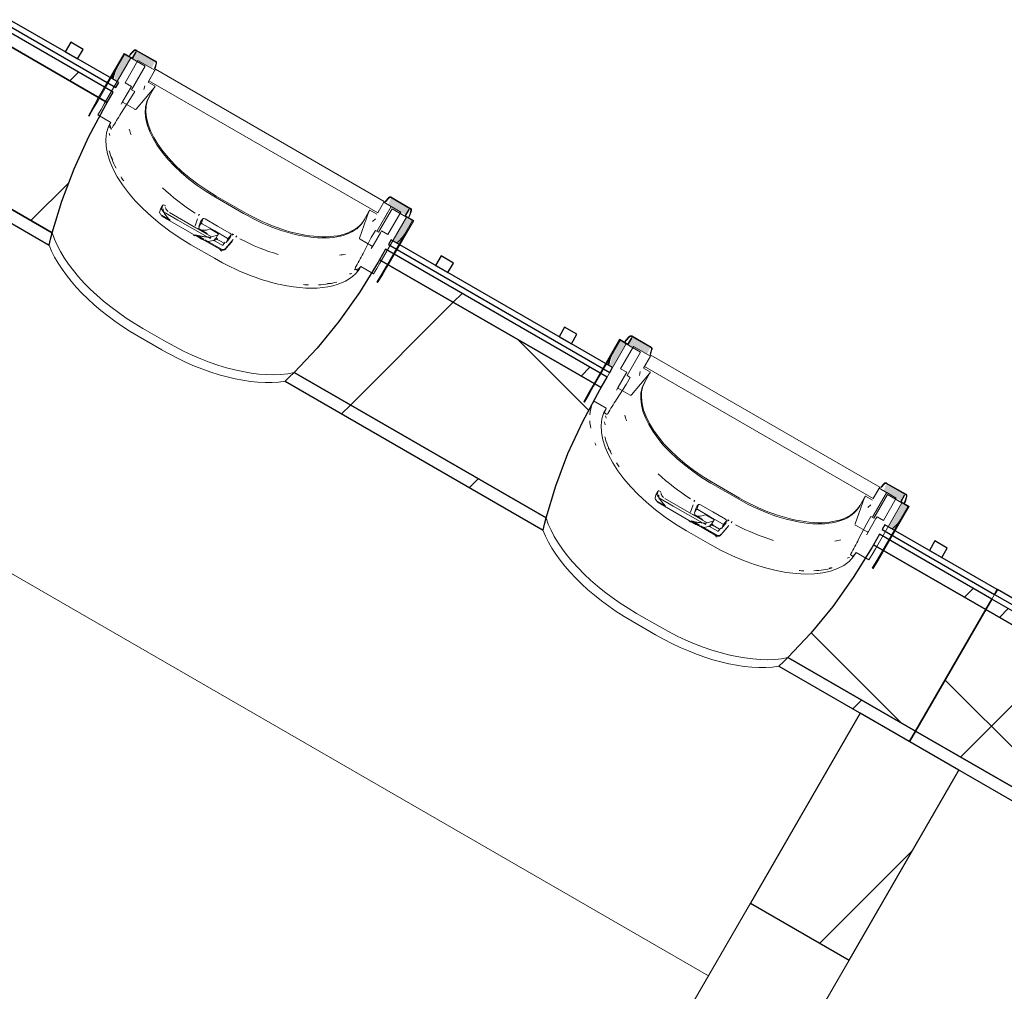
# Model space of a CAD drawing. Header units: centimetres. Extents: x 6036 to 22185, y 5782 to 11383.
# Tile 72 of 183: x 13198 to 13405, y 8696 to 8900. Entities that reach past the tile are written whole.
import ezdxf

# ---------------------------------------------------------------- set-up
doc = ezdxf.new("R2010")
doc.units = ezdxf.units.CM
for name, color, linetype, lineweight in [('A-COLS', 52, 'Continuous', 9), ('A-FLOR', 192, 'Continuous', 9), ('A-GENM', 13, 'Continuous', 9), ('S-BEAM', 12, 'Continuous', 9)]:
    doc.layers.add(name, color=color, linetype=linetype, lineweight=lineweight)

# ---------------------------------------------------------------- blocks, each defined once
blk = doc.blocks.new('GEMO_PanelElewacyjny_OknaGoradDol_Nowe - GEMO_PanelElewacyjny_Standard_240_-6306763-7-01 ZestMeble')
at = {"layer": 'S-BEAM'}
h = blk.add_hatch(dxfattribs=at)
h.set_pattern_fill('FP_38', color=256, style=0, pattern_type=2)
h.set_pattern_definition([(255, (2601.74, 11115.187), (28.977775, -7.76457), [])])
h.paths.add_polyline_path([(-120, -419.28), (-120, -421.82), (-89, -421.82), (-88.26, -419.28), (-97.79, -419.28)])
h.paths.add_polyline_path([(-120, -451.38), (-120, -453.92), (-92.7, -453.92), (-92.7, -451.38), (-107.78, -451.38)])
h.paths.add_polyline_path([(-30.94, -419.28), (-30.2, -421.82), (31, -421.82), (31.74, -419.28), (-12.21, -419.28)])
h.paths.add_polyline_path([(-26.5, -451.38), (-26.5, -453.92), (27.3, -453.92), (27.3, -451.38), (-22.2, -451.38)])
h.paths.add_polyline_path([(89.06, -419.28), (89.8, -421.82), (120, -421.82), (120, -419.28), (90.12, -419.28)])
h.paths.add_polyline_path([(93.5, -451.38), (93.5, -453.92), (120, -453.88), (120, -451.38)])
h = blk.add_hatch(dxfattribs=at)
h.set_pattern_fill('FP_37', color=256, style=0, pattern_type=2)
h.set_pattern_definition([(255, (2601.74, 11115.19), (72.44444, -19.41143), []), (345, (2601.74, 11115.19), (19.41143, 72.44444), [])])
h.paths.add_polyline_path([(-120, -421.82), (-120, -451.38), (-92.7, -451.38), (-92.46, -443.28), (-90.99, -431.06), (-90.6, -428.66), (-89, -421.82), (-96.32, -421.82)])
h.paths.add_polyline_path([(-30.2, -421.82), (-28.6, -428.66), (-27.44, -435.85), (-26.6, -447.76), (-26.5, -451.38), (27.3, -451.38), (27.54, -443.28), (28.24, -435.85), (29.47, -428.36), (31, -421.82), (-10.74, -421.82)])
h.paths.add_polyline_path([(89.8, -421.82), (91.4, -428.66), (92.56, -435.85), (93.27, -443.39), (93.5, -451.38), (120, -451.38), (120, -421.82), (103.36, -421.82)])
at = {"layer": 'S-BEAM', "lineweight": 25}
for p, q in [((120, -419.28), (89.06, -419.28)), ((120, -421.82), (120, -419.28)), ((120, -421.82), (89.8, -421.82)), ((89.8, -421.82), (120, -421.82)), ((120, -451.38), (120, -421.82)), ((93.5, -451.38), (120, -451.38)), ((120, -451.38), (93.5, -451.38)), ((120, -453.92), (120, -451.38)), ((93.5, -453.92), (120, -453.92)), ((120, -455.07), (93.5, -455.07)), ((120, -456.23), (120, -455.07)), ((93.5, -456.23), (120, -456.23))]:
    blk.add_line(p, q, dxfattribs=at)
at = {"layer": 'S-BEAM'}
blk.add_line((120, -453.92), (120, -455.07), dxfattribs=at)
blk = doc.blocks.new('GEMO_PanelElewacyjny_OknaGoradDol_Nowe - GEMO_PanelElewacyjny_Standard_240_-V73-7-01 ZestMeble')
at = {"layer": 'S-BEAM'}
h = blk.add_hatch(dxfattribs=at)
h.set_pattern_fill('FP_154', color=256, style=0, pattern_type=2)
h.set_pattern_definition([(255, (2361.74, 11115.187), (28.977775, -7.76457), [])])
h.paths.add_polyline_path([(-120, -419.28), (-120, -421.82), (-89, -421.82), (-88.26, -419.28), (-109.58, -419.28)])
h.paths.add_polyline_path([(-120, -451.38), (-120, -453.92), (-92.7, -453.92), (-92.7, -451.38), (-119.57, -451.38)])
h.paths.add_polyline_path([(-30.94, -419.28), (-30.2, -421.82), (31, -421.82), (31.74, -419.28), (-24, -419.28)])
h.paths.add_polyline_path([(-26.5, -451.38), (-26.5, -453.92), (27.3, -453.92), (27.3, -451.38), (-25.83, -451.38)])
h.paths.add_polyline_path([(89.06, -419.28), (89.8, -421.82), (120, -421.64), (120, -419.28), (90.11, -419.28)])
h.paths.add_polyline_path([(93.5, -451.38), (93.5, -453.92), (120, -453.92), (120, -451.38), (94.38, -451.38)])
h = blk.add_hatch(dxfattribs=at)
h.set_pattern_fill('FP_153', color=256, style=0, pattern_type=2)
h.set_pattern_definition([(255, (2361.74, 11115.19), (72.44444, -19.41143), []), (345, (2361.74, 11115.19), (19.41143, 72.44444), [])])
h.paths.add_polyline_path([(-120, -421.82), (-120, -451.38), (-92.7, -451.38), (-92.46, -443.28), (-91.76, -435.85), (-90.6, -428.66), (-89, -421.82), (-108.11, -421.82)])
h.paths.add_polyline_path([(-30.2, -421.82), (-28.6, -428.66), (-27.13, -439.16), (-26.74, -443.28), (-26.5, -451.38), (27.3, -451.38), (27.54, -443.28), (28.24, -435.85), (29.4, -428.66), (31, -421.82), (-22.53, -421.82)])
h.paths.add_polyline_path([(89.8, -421.82), (91.4, -428.66), (92.56, -435.85), (93.26, -443.28), (93.5, -451.38), (120, -451.38), (120, -421.82), (91.58, -421.82)])
for p, q in [((-62.45, -412.04), (-56.75, -412.04)), ((57.55, -412.04), (63.25, -412.04)), ((-62.45, -413.94), (-56.75, -413.94)), ((-56.75, -413.94), (-62.45, -413.94)), ((57.55, -413.94), (63.25, -413.94)), ((63.25, -413.94), (57.55, -413.94)), ((-120, -455.07), (-120, -453.92))]:
    blk.add_line(p, q, dxfattribs=at)
at = {"layer": 'S-BEAM', "lineweight": 25}
for p, q in [((-120, -419.28), (-120, -421.82)), ((-88.26, -419.28), (-120, -419.28)), ((31.74, -419.28), (-30.94, -419.28)), ((120, -419.28), (89.06, -419.28)), ((-120, -421.82), (-120, -451.38)), ((-89, -421.82), (-120, -421.82)), ((-120, -421.82), (-89, -421.82)), ((31, -421.82), (-30.2, -421.82)), ((-30.2, -421.82), (31, -421.82)), ((120, -421.82), (89.8, -421.82)), ((89.8, -421.82), (120, -421.82)), ((-120, -451.38), (-92.7, -451.38)), ((-120, -451.38), (-120, -453.92)), ((-92.7, -451.38), (-120, -451.38)), ((-92.7, -451.38), (-92.7, -450.82)), ((-92.7, -453.92), (-92.7, -451.38)), ((-26.5, -450.82), (-26.5, -451.38)), ((-26.5, -451.38), (27.3, -451.38)), ((27.3, -451.38), (-26.5, -451.38)), ((-26.5, -451.38), (-26.5, -453.92)), ((27.3, -451.38), (27.3, -450.82)), ((27.3, -453.92), (27.3, -451.38)), ((93.5, -450.82), (93.5, -451.38)), ((93.5, -451.38), (120, -451.38)), ((120, -451.38), (93.5, -451.38)), ((93.5, -451.38), (93.5, -453.92)), ((-120, -453.92), (-92.7, -453.92)), ((-120, -455.07), (-120, -456.23)), ((-92.7, -455.07), (-120, -455.07)), ((-92.7, -456.23), (-92.7, -455.07)), ((-26.5, -453.92), (27.3, -453.92)), ((27.3, -455.07), (-26.5, -455.07)), ((-26.5, -455.07), (-26.5, -456.23)), ((27.3, -456.23), (27.3, -455.07)), ((93.5, -453.92), (120, -453.92)), ((120, -455.07), (93.5, -455.07)), ((93.5, -455.07), (93.5, -456.23)), ((-120, -456.23), (-92.7, -456.23)), ((-103.5, -456.23), (-106.5, -456.23)), ((-106.5, -456.23), (-106.5, -458.54)), ((-103.5, -458.54), (-103.5, -456.23)), ((-26.5, -456.23), (27.3, -456.23)), ((-13.5, -456.23), (-16.5, -456.23)), ((-16.5, -456.23), (-16.5, -458.54)), ((-13.5, -458.54), (-13.5, -456.23)), ((16.5, -456.23), (13.5, -456.23)), ((13.5, -456.23), (13.5, -458.54)), ((16.5, -458.54), (16.5, -456.23)), ((93.5, -456.23), (120, -456.23)), ((106.5, -456.23), (103.5, -456.23)), ((103.5, -456.23), (103.5, -458.54)), ((106.5, -458.54), (106.5, -456.23)), ((-106.5, -458.54), (-103.5, -458.54)), ((-16.5, -458.54), (-13.5, -458.54)), ((13.5, -458.54), (16.5, -458.54)), ((103.5, -458.54), (106.5, -458.54))]:
    blk.add_line(p, q, dxfattribs=at)
at = {"layer": 'S-BEAM', "lineweight": 25, "flags": 128}
for points in [[(-89, -421.82), (-88.64, -420.54), (-88.26, -419.28)], [(-30.94, -419.28), (-30.56, -420.54), (-30.2, -421.82)], [(31, -421.82), (31.36, -420.54), (31.74, -419.28)], [(89.06, -419.28), (89.44, -420.54), (89.8, -421.82)], [(-92.7, -450.82), (-92.46, -443.28), (-91.76, -435.85), (-90.6, -428.66), (-89, -421.82)], [(-30.2, -421.82), (-28.6, -428.66), (-27.44, -435.85), (-26.74, -443.28), (-26.5, -450.82)], [(27.3, -450.82), (27.54, -443.28), (28.24, -435.85), (29.4, -428.66), (31, -421.82)], [(89.8, -421.82), (91.4, -428.66), (92.56, -435.85), (93.26, -443.28), (93.5, -450.82)]]:
    blk.add_lwpolyline(points, dxfattribs=at)
at = {"layer": 'S-BEAM'}
for centre, major_axis, start_param, end_param in [((-62.45, -427.16), (30.25, 0), 1.570796, 2.593181), ((-56.75, -427.16), (30.25, 0), 0.548411, 1.570796), ((57.55, -427.16), (30.25, 0), 1.570796, 2.593181), ((63.25, -427.16), (30.25, 0), 0.548411, 1.570796), ((-62.45, -429.07), (30.25, 0), 1.570796, 2.641687), ((-62.45, -429.07), (-30.25, 0), 4.712389, 5.783279), ((-56.75, -429.07), (30.25, 0), 0.499906, 1.570796), ((-56.75, -429.07), (30.25, 0), 0.499906, 1.570796), ((57.55, -429.07), (30.25, 0), 1.570796, 2.641687), ((57.55, -429.07), (30.25, 0), 1.570796, 2.641687), ((63.25, -429.07), (30.25, 0), 0.499906, 1.570796), ((63.25, -429.07), (30.25, 0), 0.499906, 1.570796), ((-56.75, -451.24), (30.25, 0), 0.727708, 0.770169), ((-56.75, -451.24), (30.25, 0), 0.727708, 0.770169), ((-62.45, -451.24), (30.25, 0), 2.522318, 2.552544), ((-62.45, -451.24), (30.25, 0), 2.522318, 2.552544), ((57.55, -451.24), (30.25, 0), 2.44693, 2.484469), ((57.55, -451.24), (30.25, 0), 2.44693, 2.484469), ((63.25, -451.24), (30.25, 0), 0.657124, 0.694663), ((63.25, -451.24), (30.25, 0), 0.657124, 0.694663), ((-56.75, -453.14), (30.25, 0), 0.533605, 0.56556), ((-62.45, -453.14), (30.25, 0), 2.663017, 2.689084), ((-56.75, -454.01), (30.25, 0), 0.504785, 0.530965), ((57.55, -454.01), (30.25, 0), 2.650816, 2.709639), ((57.55, -453.14), (30.25, 0), 2.622828, 2.648536), ((63.25, -453.14), (30.25, 0), 0.493057, 0.518765), ((63.25, -454.01), (30.25, 0), 0.431953, 0.490776)]:
    blk.add_ellipse(centre, major_axis=major_axis, ratio=0.5, start_param=start_param, end_param=end_param, dxfattribs=at)
blk = doc.blocks.new('okno - okno-V142-7-01 ZestMeble')
at = {"layer": 'A-GENM'}
h = blk.add_hatch(color=256, dxfattribs=at)
h.paths.add_polyline_path([(7804.83, 8856.49), (7805.74, 8858.05), (7807.41, 8860.91), (7810.62, 8859.04), (7811.39, 8860.47), (7807.33, 8862.81), (7806.8, 8861.26), (7807.33, 8860.82), (7805.03, 8856.84)])
h.paths.add_polyline_path([(7756.99, 8890.02), (7757.68, 8891.48), (7753.69, 8893.78), (7752.95, 8892.02), (7756.41, 8890.35)])
h = blk.add_hatch(color=256, dxfattribs=at)
h.paths.add_polyline_path([(7808.53, 8853.26), (7810.62, 8855.72), (7811.92, 8857.97), (7810.62, 8858.72), (7807.74, 8853.72), (7808.45, 8853.31)])
h.paths.add_polyline_path([(7749.71, 8887.22), (7752.6, 8892.22), (7751.28, 8892.92), (7749.48, 8889.31), (7749.16, 8887.54), (7749.48, 8887.35)])
blk.add_hatch(color=256, dxfattribs=at).paths.add_polyline_path([(7748.92, 8887.67), (7749.16, 8889.27), (7748.41, 8887.97), (7748.91, 8887.68)])
h = blk.add_hatch(color=256, dxfattribs=at)
h.paths.add_polyline_path([(7809.04, 8852.97), (7809.43, 8854.29), (7808.74, 8853.14), (7808.88, 8853.06)])
h.paths.add_polyline_path([(7774.76, 8854.56), (7774.59, 8854.91), (7774.75, 8854.57)])
at = {"layer": 'A-GENM', "lineweight": 18}
for p, q in [((7753.24, 8893.78), (7752.5, 8892.98)), ((7752.57, 8892.91), (7753.31, 8893.7)), ((7753.67, 8893.47), (7752.92, 8892.17)), ((7752.95, 8892.02), (7753.76, 8893.42)), ((7753.76, 8893.42), (7753.67, 8893.47)), ((7753.69, 8893.78), (7757.79, 8891.41)), ((7757.85, 8891.51), (7753.75, 8893.88)), ((7751.19, 8893.17), (7745.54, 8883.38)), ((7745.71, 8883.28), (7751.3, 8892.97)), ((7752.6, 8892.22), (7747.01, 8882.53)), ((7752.92, 8892.17), (7751.19, 8893.17)), ((7751.3, 8892.97), (7752.95, 8892.02)), ((7754.11, 8891.68), (7751.39, 8886.98)), ((7752.5, 8892.98), (7752.57, 8892.91)), ((7755.63, 8890.47), (7752.6, 8892.22)), ((7757.68, 8889.62), (7754.11, 8891.68)), ((7752.77, 8885.52), (7755.63, 8890.47)), ((7756.24, 8887.12), (7757.68, 8889.62)), ((7757.8, 8889.82), (7756.41, 8887.42)), ((7757.91, 8891.05), (7757.6, 8890.01)), ((7757.6, 8890.01), (7757.7, 8889.98)), ((7757.7, 8889.98), (7758.01, 8891.02)), ((7805.95, 8862.02), (7757.8, 8889.82)), ((7757.71, 8886.27), (7756.24, 8887.12)), ((7756.41, 8887.42), (7804.56, 8859.62)), ((7752.72, 8886.22), (7750.93, 8883.12)), ((7751.39, 8886.98), (7752.72, 8886.22)), ((7752.56, 8883.64), (7753.42, 8885.14)), ((7753.42, 8885.14), (7752.77, 8885.52)), ((7753.7, 8881.46), (7757.52, 8885.95)), ((7757.52, 8885.95), (7757.71, 8886.27)), ((7750.54, 8880.5), (7752.56, 8883.64)), ((7750.98, 8882.82), (7753.44, 8881.4)), ((7753.67, 8881.43), (7753.7, 8881.46)), ((7743.67, 8880.04), (7743.85, 8879.94)), ((7745.7, 8880.2), (7748.38, 8878.65)), ((7747.89, 8877.74), (7748.42, 8877.43)), ((7806.88, 8862.81), (7806.14, 8862.01)), ((7806.21, 8861.94), (7806.95, 8862.73)), ((7807.33, 8862.81), (7811.43, 8860.44)), ((7811.49, 8860.54), (7807.39, 8862.91)), ((7802.92, 8860.17), (7802.73, 8859.85)), ((7804.39, 8859.32), (7802.92, 8860.17)), ((7804.45, 8855.82), (7807.39, 8860.92)), ((7807.41, 8860.91), (7804.46, 8855.81)), ((7804.56, 8859.62), (7805.95, 8862.02)), ((7805.83, 8861.82), (7804.56, 8859.62)), ((7807.59, 8860.47), (7804.74, 8855.52)), ((7807.39, 8860.92), (7805.83, 8861.82)), ((7806.14, 8862.01), (7806.21, 8861.94)), ((7809.43, 8859.74), (7807.41, 8860.91)), ((7810.62, 8858.72), (7807.59, 8860.47)), ((7811.09, 8860.32), (7810.28, 8858.92)), ((7810.42, 8858.97), (7811.17, 8860.27)), ((7811.17, 8860.27), (7811.09, 8860.32)), ((7802.73, 8859.85), (7800.76, 8854.3)), ((7805.03, 8849.03), (7810.62, 8858.72)), ((7806.71, 8855.05), (7809.43, 8859.74)), ((7810.28, 8858.92), (7811.92, 8857.97)), ((7812.15, 8857.97), (7810.42, 8858.97)), ((7811.56, 8860.08), (7811.24, 8859.04)), ((7811.24, 8859.04), (7811.34, 8859.01)), ((7811.34, 8859.01), (7811.65, 8860.05)), ((7811.92, 8857.97), (7806.33, 8848.28)), ((7806.5, 8848.18), (7812.15, 8857.97)), ((7800.84, 8854.04), (7803.29, 8852.62)), ((7803.22, 8854.39), (7801.5, 8851.07)), ((7804.09, 8855.89), (7803.22, 8854.39)), ((7803.58, 8852.72), (7805.14, 8855.42)), ((7804.74, 8855.52), (7804.09, 8855.89)), ((7805.15, 8855.41), (7805.38, 8855.81)), ((7805.38, 8855.81), (7806.71, 8855.05)), ((7800.98, 8848.28), (7803.67, 8846.73)), ((7799.91, 8847.71), (7800.44, 8847.4)), ((7804.37, 8845), (7804.54, 8844.9))]:
    blk.add_line(p, q, dxfattribs=at)
at = {"layer": 'A-GENM'}
for p, q in [((7752.19, 8892.45), (7752.5, 8892.98)), ((7752.57, 8892.91), (7752.28, 8892.4)), ((7755.55, 8886.36), (7755.37, 8885.56)), ((7757.52, 8885.95), (7756.44, 8884.07)), ((7750.93, 8883.12), (7750.56, 8882.49)), ((7770.43, 8862.89), (7776.31, 8859.49)), ((7776.46, 8859.74), (7770.57, 8863.14)), ((7758.83, 8860.4), (7758.67, 8859.69)), ((7759.27, 8861.18), (7758.85, 8860.44)), ((7759.1, 8860.42), (7759.26, 8861.13)), ((7759.46, 8861.25), (7759.68, 8861.21)), ((7805.9, 8858.34), (7807.41, 8860.91)), ((7759.05, 8859.08), (7760.73, 8858.1)), ((7759.47, 8859.81), (7762.48, 8858.07)), ((7759.81, 8858.51), (7767.26, 8854.21)), ((7760.72, 8859.68), (7766.31, 8856.45)), ((7766.66, 8858.32), (7766.15, 8856.84)), ((7766.97, 8859.24), (7766.85, 8859.03)), ((7767.81, 8858.39), (7767.43, 8857.35)), ((7768.24, 8858.33), (7770.85, 8856.82)), ((7801.65, 8857.97), (7802.73, 8859.85)), ((7803.47, 8857.79), (7804.07, 8858.34)), ((7810.95, 8858.53), (7811.24, 8859.04)), ((7811.03, 8858.48), (7811.34, 8859.01)), ((7762.48, 8858.07), (7768.64, 8854.52)), ((7769.6, 8854.55), (7766.31, 8856.45)), ((7766.85, 8856.14), (7767, 8856.57)), ((7767.3, 8857.68), (7766.94, 8856.66)), ((7767.01, 8856.2), (7768.65, 8855.25)), ((7770.26, 8855.81), (7767.65, 8857.31)), ((7768.5, 8855.98), (7769.31, 8856.21)), ((7769.31, 8856.21), (7771.08, 8855.18)), ((7770.85, 8856.82), (7773.46, 8855.32)), ((7771.32, 8851.95), (7766.52, 8854.72)), ((7766.61, 8854.85), (7768, 8854.04)), ((7769.36, 8854.21), (7768.82, 8854.52)), ((7769.6, 8854.55), (7769.41, 8854.45)), ((7770.85, 8854.88), (7769.6, 8854.55)), ((7770.15, 8853.79), (7770.34, 8854.13)), ((7772.87, 8854.3), (7770.26, 8855.81)), ((7770.34, 8853.89), (7770.94, 8854.94)), ((7770.44, 8854.22), (7772.23, 8853.19)), ((7771.08, 8855.18), (7770.94, 8854.94)), ((7772.54, 8852.1), (7774.18, 8853.98)), ((7772.66, 8853.36), (7773.36, 8854.18)), ((7773.72, 8854.98), (7773.01, 8854.13)), ((7773.91, 8854.87), (7774.18, 8855.19)), ((7773.95, 8854.99), (7773.99, 8855.02)), ((7774.7, 8854.5), (7774.82, 8854.71)), ((7770.21, 8850.02), (7765.27, 8852.87)), ((7768.26, 8853.89), (7771.56, 8851.99)), ((7768.91, 8853.57), (7769.91, 8853.75)), ((7771.84, 8852.78), (7769.99, 8853.85)), ((7769.99, 8853.75), (7770.04, 8853.73)), ((7772.49, 8853.4), (7771.96, 8852.8)), ((7803.22, 8852.09), (7803.58, 8852.72))]:
    blk.add_line(p, q, dxfattribs=at)
at = {"layer": 'A-GENM', "lineweight": 18, "flags": 128}
for points in [[(7753.75, 8893.88), (7753.67, 8893.91), (7753.58, 8893.93), (7753.49, 8893.92), (7753.4, 8893.89), (7753.32, 8893.84), (7753.24, 8893.78)], [(7753.31, 8893.7), (7753.37, 8893.75), (7753.43, 8893.79), (7753.5, 8893.81), (7753.56, 8893.82), (7753.63, 8893.81), (7753.69, 8893.78)], [(7757.79, 8891.41), (7757.84, 8891.37), (7757.88, 8891.32), (7757.91, 8891.26), (7757.93, 8891.19), (7757.93, 8891.12), (7757.91, 8891.05)], [(7758.01, 8891.02), (7758.03, 8891.12), (7758.03, 8891.22), (7758.01, 8891.31), (7757.97, 8891.39), (7757.92, 8891.46), (7757.85, 8891.51)], [(7745.54, 8883.38), (7744.59, 8881.72), (7743.67, 8880.04)], [(7743.85, 8879.94), (7744.76, 8881.62), (7745.71, 8883.28)], [(7750.93, 8883.12), (7750.91, 8883.07), (7750.89, 8883.02), (7750.89, 8882.97), (7750.9, 8882.93), (7750.92, 8882.88), (7750.95, 8882.85), (7750.98, 8882.82)], [(7747.01, 8882.53), (7746.35, 8881.37), (7745.7, 8880.2)], [(7753.44, 8881.4), (7753.48, 8881.38), (7753.53, 8881.38), (7753.58, 8881.38), (7753.62, 8881.4)], [(7748.38, 8878.65), (7748.14, 8878.19), (7747.89, 8877.74)], [(7807.39, 8862.91), (7807.31, 8862.94), (7807.22, 8862.96), (7807.13, 8862.95), (7807.04, 8862.92), (7806.96, 8862.87), (7806.88, 8862.81)], [(7806.95, 8862.73), (7807.01, 8862.78), (7807.07, 8862.82), (7807.14, 8862.84), (7807.21, 8862.85), (7807.27, 8862.84), (7807.33, 8862.81)], [(7811.43, 8860.44), (7811.48, 8860.4), (7811.53, 8860.35), (7811.56, 8860.29), (7811.57, 8860.22), (7811.57, 8860.15), (7811.56, 8860.08)], [(7811.65, 8860.05), (7811.67, 8860.15), (7811.67, 8860.25), (7811.65, 8860.34), (7811.62, 8860.42), (7811.56, 8860.49), (7811.49, 8860.54)], [(7800.74, 8854.19), (7800.75, 8854.15), (7800.77, 8854.1), (7800.8, 8854.07), (7800.84, 8854.04)], [(7803.29, 8852.62), (7803.33, 8852.6), (7803.38, 8852.6), (7803.43, 8852.6), (7803.47, 8852.62), (7803.51, 8852.64), (7803.55, 8852.68), (7803.58, 8852.72)], [(7800.44, 8847.4), (7800.71, 8847.84), (7800.98, 8848.28)], [(7803.67, 8846.73), (7804.36, 8847.88), (7805.03, 8849.03)], [(7806.33, 8848.28), (7805.36, 8846.63), (7804.37, 8845)], [(7804.54, 8844.9), (7805.54, 8846.53), (7806.5, 8848.18)]]:
    blk.add_lwpolyline(points, dxfattribs=at)
at = {"layer": 'A-GENM', "flags": 128}
for points in [[(7759.05, 8859.08), (7759.14, 8858.99), (7759.24, 8858.91)], [(7766.31, 8856.45), (7766.77, 8856.22), (7767.25, 8856.05), (7767.71, 8855.95), (7768.13, 8855.92), (7768.5, 8855.98)], [(7770.94, 8854.94), (7770.91, 8854.9), (7770.85, 8854.88)], [(7767.95, 8853.88), (7768.18, 8853.79), (7768.41, 8853.72), (7768.63, 8853.64), (7768.85, 8853.58)], [(7768.85, 8853.58), (7768.87, 8853.57), (7768.89, 8853.57), (7768.91, 8853.57)]]:
    blk.add_lwpolyline(points, dxfattribs=at)
at = {"layer": 'A-GENM'}
for centre, major_axis, ratio, start_param, end_param in [((7777.75, 8874.47), (-27.84, 16.07), 0.5, 0.001675, 0.186433), ((7776.1, 8872.72), (-19.66, 11.35), 0.5, 0, 1.570796), ((7776.24, 8872.97), (-19.66, 11.35), 0.5, 0, 1.570796), ((7772.16, 8864.8), (-23.86, 13.78), 0.5, 0.067425, 1.570796), ((7772.55, 8865.47), (-23.86, 13.77), 0.5, 0.048532, 0.124971), ((7775.6, 8870.76), (-22.86, 13.2), 0.5, 0.480597, 0.55307), ((7772.55, 8865.47), (-23.86, 13.77), 0.5, 0.452057, 0.661185), ((7772.55, 8865.47), (-23.86, 13.78), 0.5, 0.76317, 0.809664), ((7774.95, 8869.63), (-22.86, 13.2), 0.5, 1.133102, 1.471741), ((7759.02, 8860.34), (-0.173, 0.1), 0.866025, 5.096361, 6.544985), ((7759.24, 8860.38), (-0.13, 0.075), 0.866025, 0.261799, 1.009122), ((7763.25, 8862.17), (-4.33, 2.5), 0.866025, 1.009122, 1.13865), ((7759.45, 8861.08), (-0.173, 0.1), 0.866025, 5.096361, 6.544985), ((7759.25, 8860.3), (-0.173, 0.1), 0.866025, 3.633403, 4.364882), ((7760.99, 8860.14), (-1.39, 0.8), 0.866025, 0.49181, 0.923405), ((7759.67, 8861.03), (-0.173, 0.1), 0.866025, 3.633403, 5.096361), ((7761.41, 8860.88), (-1.39, 0.8), 0.866025, 0.707607, 1.354999), ((7758.81, 8859.64), (-0.13, 0.075), 0.866025, 0.261799, 1.009122), ((7762.83, 8861.43), (-4.33, 2.5), 0.866025, 1.009122, 1.137615), ((7772.71, 8854.89), (-5.29, 3.05), 0.5, 6.091414, 6.474956), ((7768.14, 8858.15), (-0.355, 0.205), 0.5, 4.712389, 6.069716), ((7781.99, 8869.32), (-19.66, 11.35), 0.5, 1.570796, 3.141593), ((7782.13, 8869.57), (-19.66, 11.35), 0.5, 1.570796, 3.141593), ((7772.17, 8853.96), (-5.11, 2.95), 0.5, 6.09184, 6.37656), ((7767.55, 8857.28), (-0.26, 0.15), 0.891845, 0.174533, 0.639954), ((7767.6, 8857.22), (-0.182, 0.105), 0.5, 4.712389, 6.06102), ((7766.42, 8855.36), (-0.693, 0.4), 0.891845, 1.105375, 1.570796), ((7773.35, 8861.23), (-7.46, 4.31), 0.891845, 1.391797, 1.455429), ((7768.66, 8855.1), (-0.0866, 0.05), 0.866025, 5.235988, 6.021386), ((7769.04, 8859.82), (-5.2, 3), 0.866025, 1.964771, 2.085784), ((7769.33, 8854.57), (-0.13, 0.075), 0.866025, 2.085784, 2.6529), ((7770.26, 8854.18), (-0.0866, 0.05), 0.866025, 3.141593, 3.403392), ((7773.35, 8861.23), (-7.46, 4.31), 0.891845, 1.685325, 1.749796), ((7773.48, 8861.46), (-7.46, 4.31), 0.891845, 1.685325, 1.732524), ((7767.71, 8856.54), (-5.11, 2.95), 0.5, 3.048218, 3.332938), ((7772.87, 8854.22), (-0.26, 0.15), 0.891845, 2.036217, 2.96706), ((7772.82, 8854.21), (-0.182, 0.105), 0.5, 3.363758, 4.712389), ((7768.24, 8857.47), (-5.29, 3.05), 0.5, 2.949822, 3.333364), ((7773.35, 8855.14), (-0.355, 0.205), 0.5, 3.355062, 4.712389), ((7773.18, 8854.4), (-1.13, 0.65), 0.866025, 4.213723, 4.463056), ((7779.89, 8866.78), (-22.86, 13.2), 0.5, 1.669852, 2.00849), ((7782.68, 8871.62), (-27.84, 16.08), 0.5, 2.965123, 3.141593), ((7769.99, 8854.09), (-0.346, 0.2), 0.866025, 2.6529, 3.141593), ((7777.98, 8863.48), (-23.07, 13.32), 0.5, 1.570796, 1.579056), ((7771.92, 8852.61), (-0.693, 0.4), 0.891845, 1.570796, 2.96706), ((7771.89, 8852.86), (-0.0866, 0.05), 0.891845, 1.570796, 2.96706), ((7956.07, 9187.7), (533.7, 666.59), 0.086824, 4.255373, 4.258281), ((7777.1, 8861.95), (-23.86, 13.78), 0.5, 1.570796, 2.130553), ((7771.74, 8852.29), (-0.693, 0.4), 0.891845, 1.570796, 2.036217), ((7780.54, 8867.91), (-22.86, 13.2), 0.5, 2.588523, 2.660996), ((7777.49, 8862.62), (-23.86, 13.78), 0.5, 3.016622, 3.09306), ((7777.1, 8861.95), (-23.86, 13.77), 0.5, 2.13456, 3.074167), ((7777.49, 8862.62), (-23.86, 13.77), 0.5, 2.331928, 2.378423), ((7777.49, 8862.62), (-23.86, 13.77), 0.5, 2.480408, 2.689535)]:
    blk.add_ellipse(centre, major_axis=major_axis, ratio=ratio, start_param=start_param, end_param=end_param, dxfattribs=at)
at = {"layer": 'A-GENM', "lineweight": 18}
for points in [[(7748.7, 8877.52), (7749, 8878.02), (7749.6, 8879.02), (7750.22, 8880.01), (7750.54, 8880.5)], [(7801.5, 8851.07), (7801.24, 8850.55), (7800.69, 8849.52), (7800.13, 8848.5), (7799.85, 8847.99)]]:
    blk.add_open_spline(points, degree=3, dxfattribs=at)
for points, knots in [([(7748.42, 8877.43), (7748.44, 8877.42), (7748.46, 8877.41), (7748.5, 8877.41), (7748.53, 8877.41), (7748.56, 8877.41), (7748.58, 8877.42), (7748.6, 8877.43), (7748.62, 8877.44), (7748.63, 8877.45)], [0, 0, 0, 0, 0.1428571, 0.2857143, 0.3571429, 0.4285714, 0.5, 0.5714286, 0.6785714, 0.6785714, 0.6785714, 0.6785714]), ([(7799.82, 8847.89), (7799.82, 8847.88), (7799.82, 8847.86), (7799.82, 8847.83), (7799.83, 8847.81), (7799.84, 8847.78), (7799.85, 8847.76), (7799.87, 8847.73), (7799.89, 8847.71), (7799.91, 8847.71)], [0.3333333, 0.3333333, 0.3333333, 0.3333333, 0.4166667, 0.5, 0.5833333, 0.6666667, 0.75, 0.8333333, 1, 1, 1, 1])]:
    blk.add_open_spline(points, degree=3, knots=knots, dxfattribs=at)
at = {"layer": 'A-GENM'}
for points in [[(7759.24, 8858.91), (7759.36, 8858.81), (7759.6, 8858.63), (7760, 8858.4), (7760.43, 8858.21), (7760.72, 8858.1), (7760.88, 8858.05)], [(7760.88, 8858.05), (7760.77, 8858.15), (7760.56, 8858.35), (7760.27, 8858.69), (7759.98, 8859.04), (7759.72, 8859.42), (7759.55, 8859.68), (7759.47, 8859.81)], [(7766.92, 8859.06), (7766.96, 8859.15), (7767, 8859.23), (7767.05, 8859.3)], [(7766.23, 8854.96), (7766.36, 8854.84), (7766.63, 8854.62), (7767.05, 8854.33), (7767.49, 8854.08), (7767.8, 8853.94), (7767.95, 8853.88)], [(7774.89, 8854.78), (7774.86, 8854.69), (7774.81, 8854.62), (7774.75, 8854.54)]]:
    blk.add_open_spline(points, degree=3, dxfattribs=at)
for points, knots in [([(7768.64, 8854.52), (7768.47, 8854.53), (7768.14, 8854.56), (7767.56, 8854.63), (7766.92, 8854.75), (7766.46, 8854.89), (7766.23, 8854.96)], [0, 0, 0, 0, 0.2, 0.4, 0.7, 1, 1, 1, 1]), ([(7772.5, 8851.96), (7772.46, 8851.92), (7772.38, 8851.85), (7772.22, 8851.77), (7772.05, 8851.72), (7771.8, 8851.72), (7771.62, 8851.78), (7771.52, 8851.84)], [-1, -1, -1, -1, -0.833333, -0.666667, -0.5, -0.333333, 0, 0, 0, 0])]:
    blk.add_open_spline(points, degree=3, knots=knots, dxfattribs=at)
blk = doc.blocks.new('okno - okno-V143-7-01 ZestMeble')
at = {"layer": 'A-GENM'}
h = blk.add_hatch(color=256, dxfattribs=at)
h.paths.add_polyline_path([(7909.1, 8796.29), (7910.01, 8797.85), (7911.7, 8800.69), (7914.89, 8798.84), (7915.66, 8800.27), (7911.6, 8802.61), (7911.07, 8801.06), (7911.6, 8800.62), (7909.35, 8796.72)])
h.paths.add_polyline_path([(7861.26, 8829.82), (7861.95, 8831.28), (7857.96, 8833.58), (7857.22, 8831.82), (7860.68, 8830.15)])
h = blk.add_hatch(color=256, dxfattribs=at)
h.paths.add_polyline_path([(7912.8, 8793.06), (7914.89, 8795.52), (7916.19, 8797.77), (7914.89, 8798.52), (7912.01, 8793.52), (7912.71, 8793.11)])
h.paths.add_polyline_path([(7853.98, 8827.02), (7856.87, 8832.02), (7855.57, 8832.77), (7853.98, 8829.79), (7853.41, 8827.35)])
blk.add_hatch(color=256, dxfattribs=at).paths.add_polyline_path([(7853.19, 8827.47), (7853.41, 8829.02), (7852.87, 8827.66), (7853.14, 8827.5)])
h = blk.add_hatch(color=256, dxfattribs=at)
h.paths.add_polyline_path([(7913.31, 8792.77), (7913.7, 8794.09), (7913.05, 8792.92)])
h.paths.add_polyline_path([(7879.03, 8794.36), (7878.86, 8794.71), (7879.02, 8794.37)])
at = {"layer": 'A-GENM', "lineweight": 18}
for p, q in [((7857.51, 8833.58), (7856.77, 8832.78)), ((7856.84, 8832.71), (7857.58, 8833.5)), ((7857.94, 8833.27), (7857.19, 8831.97)), ((7858.02, 8833.22), (7857.94, 8833.27)), ((7857.96, 8833.58), (7862.06, 8831.21)), ((7862.12, 8831.31), (7858.02, 8833.68)), ((7855.46, 8832.97), (7849.81, 8823.18)), ((7849.98, 8823.08), (7855.57, 8832.77)), ((7856.87, 8832.02), (7851.28, 8822.33)), ((7857.19, 8831.97), (7855.46, 8832.97)), ((7855.57, 8832.77), (7857.22, 8831.82)), ((7858.37, 8831.48), (7855.66, 8826.78)), ((7856.77, 8832.78), (7856.84, 8832.71)), ((7859.9, 8830.27), (7856.87, 8832.02)), ((7857.22, 8831.82), (7858.02, 8833.22)), ((7861.95, 8829.42), (7858.37, 8831.48)), ((7857.04, 8825.32), (7859.9, 8830.27)), ((7860.51, 8826.92), (7861.95, 8829.42)), ((7862.07, 8829.62), (7860.68, 8827.22)), ((7862.18, 8830.85), (7861.87, 8829.81)), ((7861.87, 8829.81), (7861.97, 8829.78)), ((7861.97, 8829.78), (7862.28, 8830.82)), ((7910.22, 8801.82), (7862.07, 8829.62)), ((7860.68, 8827.22), (7908.83, 8799.42)), ((7856.99, 8826.02), (7855.2, 8822.92)), ((7855.66, 8826.78), (7856.99, 8826.02)), ((7856.83, 8823.44), (7857.69, 8824.94)), ((7857.69, 8824.94), (7857.04, 8825.32)), ((7857.97, 8821.26), (7861.79, 8825.75)), ((7861.98, 8826.07), (7860.51, 8826.92)), ((7861.79, 8825.75), (7861.98, 8826.07)), ((7854.81, 8820.3), (7856.83, 8823.44)), ((7855.25, 8822.62), (7857.71, 8821.2)), ((7847.94, 8819.84), (7848.11, 8819.74)), ((7849.97, 8820), (7852.65, 8818.45)), ((7852.16, 8817.54), (7852.69, 8817.23)), ((7911.15, 8802.61), (7910.41, 8801.81)), ((7910.48, 8801.74), (7911.22, 8802.53)), ((7911.6, 8802.61), (7915.7, 8800.24)), ((7915.76, 8800.34), (7911.66, 8802.71)), ((7908.72, 8795.62), (7911.66, 8800.72)), ((7911.68, 8800.71), (7908.73, 8795.61)), ((7908.83, 8799.42), (7910.22, 8801.82)), ((7910.1, 8801.62), (7908.83, 8799.42)), ((7911.86, 8800.27), (7909, 8795.32)), ((7911.66, 8800.72), (7910.1, 8801.62)), ((7910.41, 8801.81), (7910.48, 8801.74)), ((7913.7, 8799.54), (7911.68, 8800.71)), ((7914.89, 8798.52), (7911.86, 8800.27)), ((7915.36, 8800.12), (7914.55, 8798.72)), ((7915.44, 8800.07), (7915.36, 8800.12)), ((7907, 8799.65), (7905.03, 8794.1)), ((7907.19, 8799.97), (7907, 8799.65)), ((7908.66, 8799.12), (7907.19, 8799.97)), ((7909.3, 8788.83), (7914.89, 8798.52)), ((7910.98, 8794.85), (7913.7, 8799.54)), ((7914.55, 8798.72), (7916.19, 8797.77)), ((7914.69, 8798.77), (7915.44, 8800.07)), ((7916.42, 8797.77), (7914.69, 8798.77)), ((7915.82, 8799.88), (7915.51, 8798.84)), ((7915.51, 8798.84), (7915.61, 8798.81)), ((7915.61, 8798.81), (7915.92, 8799.85)), ((7916.19, 8797.77), (7910.6, 8788.08)), ((7910.77, 8787.98), (7916.42, 8797.77)), ((7907.49, 8794.19), (7905.77, 8790.87)), ((7908.36, 8795.69), (7907.49, 8794.19)), ((7907.85, 8792.52), (7909.41, 8795.22)), ((7909, 8795.32), (7908.36, 8795.69)), ((7909.42, 8795.21), (7909.65, 8795.61)), ((7909.65, 8795.61), (7910.98, 8794.85)), ((7905.1, 8793.84), (7907.56, 8792.42)), ((7905.25, 8788.08), (7907.94, 8786.53)), ((7904.18, 8787.51), (7904.71, 8787.2)), ((7908.64, 8784.8), (7908.81, 8784.7))]:
    blk.add_line(p, q, dxfattribs=at)
at = {"layer": 'A-GENM'}
for p, q in [((7856.46, 8832.25), (7856.77, 8832.78)), ((7856.84, 8832.71), (7856.55, 8832.2)), ((7859.82, 8826.16), (7859.64, 8825.36)), ((7861.79, 8825.75), (7860.71, 8823.87)), ((7855.2, 8822.92), (7854.83, 8822.29)), ((7874.7, 8802.69), (7880.58, 8799.29)), ((7880.72, 8799.54), (7874.84, 8802.94)), ((7863.1, 8800.2), (7862.94, 8799.49)), ((7863.54, 8800.98), (7863.12, 8800.24)), ((7863.36, 8800.22), (7863.53, 8800.93)), ((7863.73, 8801.05), (7863.95, 8801.01)), ((7910.17, 8798.14), (7911.67, 8800.69)), ((7863.31, 8798.88), (7865, 8797.9)), ((7863.74, 8799.61), (7866.75, 8797.87)), ((7864.08, 8798.31), (7871.53, 8794.01)), ((7864.99, 8799.48), (7870.58, 8796.25)), ((7870.93, 8798.12), (7870.4, 8796.56)), ((7871.24, 8799.04), (7871.12, 8798.83)), ((7872.08, 8798.19), (7871.7, 8797.15)), ((7872.51, 8798.13), (7875.12, 8796.62)), ((7905.92, 8797.77), (7907, 8799.65)), ((7907.74, 8797.59), (7908.34, 8798.14)), ((7915.22, 8798.33), (7915.51, 8798.84)), ((7915.3, 8798.28), (7915.61, 8798.81)), ((7866.75, 8797.87), (7872.9, 8794.32)), ((7873.87, 8794.35), (7870.58, 8796.25)), ((7871.12, 8795.94), (7871.27, 8796.37)), ((7871.57, 8797.48), (7871.21, 8796.46)), ((7871.28, 8796), (7872.92, 8795.05)), ((7874.53, 8795.61), (7871.92, 8797.11)), ((7872.77, 8795.78), (7873.58, 8796.01)), ((7873.58, 8796.01), (7875.35, 8794.98)), ((7875.12, 8796.62), (7877.73, 8795.12)), ((7870.4, 8794.51), (7870.33, 8794.54)), ((7875.59, 8791.75), (7870.79, 8794.52)), ((7870.88, 8794.65), (7872.27, 8793.84)), ((7873.63, 8794.01), (7873.09, 8794.32)), ((7873.87, 8794.35), (7873.68, 8794.25)), ((7875.12, 8794.68), (7873.87, 8794.35)), ((7874.42, 8793.59), (7874.61, 8793.93)), ((7877.14, 8794.1), (7874.53, 8795.61)), ((7874.61, 8793.69), (7875.21, 8794.74)), ((7874.71, 8794.02), (7876.5, 8792.99)), ((7875.35, 8794.98), (7875.21, 8794.74)), ((7876.93, 8793.16), (7877.63, 8793.98)), ((7877.99, 8794.78), (7877.28, 8793.93)), ((7878.17, 8794.67), (7878.45, 8794.99)), ((7878.22, 8794.79), (7878.26, 8794.82)), ((7878.97, 8794.3), (7879.09, 8794.51)), ((7874.48, 8789.82), (7869.54, 8792.67)), ((7872.53, 8793.69), (7875.83, 8791.79)), ((7873.18, 8793.37), (7874.17, 8793.55)), ((7876.11, 8792.58), (7874.26, 8793.65)), ((7874.26, 8793.55), (7874.31, 8793.53)), ((7876.76, 8793.2), (7876.23, 8792.6)), ((7876.81, 8791.9), (7878.45, 8793.78)), ((7907.49, 8791.89), (7907.45, 8791.84)), ((7907.49, 8791.89), (7907.85, 8792.52))]:
    blk.add_line(p, q, dxfattribs=at)
at = {"layer": 'A-GENM', "lineweight": 18, "flags": 128}
for points in [[(7858.02, 8833.68), (7857.94, 8833.71), (7857.85, 8833.73), (7857.76, 8833.72), (7857.67, 8833.69), (7857.59, 8833.64), (7857.51, 8833.58)], [(7857.58, 8833.5), (7857.64, 8833.55), (7857.7, 8833.59), (7857.77, 8833.61), (7857.83, 8833.62), (7857.9, 8833.61), (7857.96, 8833.58)], [(7862.06, 8831.21), (7862.11, 8831.17), (7862.15, 8831.12), (7862.18, 8831.06), (7862.2, 8830.99), (7862.2, 8830.92), (7862.18, 8830.85)], [(7862.28, 8830.82), (7862.3, 8830.92), (7862.3, 8831.02), (7862.28, 8831.11), (7862.24, 8831.19), (7862.19, 8831.26), (7862.12, 8831.31)], [(7849.81, 8823.18), (7848.86, 8821.52), (7847.94, 8819.84)], [(7848.11, 8819.74), (7849.03, 8821.42), (7849.98, 8823.08)], [(7855.2, 8822.92), (7855.18, 8822.87), (7855.16, 8822.82), (7855.16, 8822.77), (7855.17, 8822.73), (7855.19, 8822.68), (7855.22, 8822.65), (7855.25, 8822.62)], [(7851.28, 8822.33), (7850.62, 8821.17), (7849.97, 8820)], [(7857.71, 8821.2), (7857.75, 8821.18), (7857.8, 8821.18), (7857.85, 8821.18), (7857.89, 8821.2), (7857.94, 8821.23)], [(7852.65, 8818.45), (7852.41, 8817.99), (7852.16, 8817.54)], [(7911.66, 8802.71), (7911.58, 8802.74), (7911.49, 8802.76), (7911.4, 8802.75), (7911.31, 8802.72), (7911.23, 8802.67), (7911.15, 8802.61)], [(7911.22, 8802.53), (7911.28, 8802.58), (7911.34, 8802.62), (7911.41, 8802.64), (7911.47, 8802.65), (7911.54, 8802.64), (7911.6, 8802.61)], [(7915.7, 8800.24), (7915.75, 8800.2), (7915.8, 8800.15), (7915.82, 8800.09), (7915.84, 8800.02), (7915.84, 8799.95), (7915.82, 8799.88)], [(7915.92, 8799.85), (7915.94, 8799.95), (7915.94, 8800.05), (7915.92, 8800.14), (7915.88, 8800.22), (7915.83, 8800.29), (7915.76, 8800.34)], [(7905.01, 8793.99), (7905.02, 8793.95), (7905.04, 8793.9), (7905.07, 8793.87), (7905.1, 8793.84)], [(7907.56, 8792.42), (7907.6, 8792.4), (7907.65, 8792.4), (7907.7, 8792.4), (7907.74, 8792.42), (7907.78, 8792.44), (7907.82, 8792.48), (7907.85, 8792.52)], [(7904.71, 8787.2), (7904.98, 8787.64), (7905.25, 8788.08)], [(7907.94, 8786.53), (7908.63, 8787.68), (7909.3, 8788.83)], [(7910.6, 8788.08), (7909.63, 8786.43), (7908.64, 8784.8)], [(7908.81, 8784.7), (7909.8, 8786.33), (7910.77, 8787.98)]]:
    blk.add_lwpolyline(points, dxfattribs=at)
at = {"layer": 'A-GENM', "flags": 128}
for points in [[(7863.31, 8798.88), (7863.41, 8798.79), (7863.51, 8798.71)], [(7870.58, 8796.25), (7871.04, 8796.02), (7871.52, 8795.85), (7871.98, 8795.75), (7872.4, 8795.72), (7872.77, 8795.78)], [(7875.21, 8794.74), (7875.18, 8794.7), (7875.12, 8794.68)], [(7872.22, 8793.68), (7872.45, 8793.59), (7872.68, 8793.52), (7872.9, 8793.44), (7873.12, 8793.38)], [(7873.12, 8793.38), (7873.14, 8793.37), (7873.16, 8793.37), (7873.18, 8793.37)]]:
    blk.add_lwpolyline(points, dxfattribs=at)
at = {"layer": 'A-GENM'}
for centre, major_axis, ratio, start_param, end_param in [((7882.02, 8814.27), (-27.84, 16.07), 0.5, 0, 0.187655), ((7880.37, 8812.52), (-19.66, 11.35), 0.5, 0, 1.570796), ((7880.51, 8812.77), (-19.66, 11.35), 0.5, 0, 1.570796), ((7876.82, 8805.27), (-26.54, 15.33), 0.5, 0.084076, 0.234517), ((7876.43, 8804.6), (-23.86, 13.78), 0.5, 0.067425, 1.570796), ((7876.82, 8805.27), (-23.86, 13.77), 0.5, 0.048532, 0.124971), ((7879.87, 8810.56), (-22.86, 13.2), 0.5, 0.480597, 0.55307), ((7876.82, 8805.27), (-26.54, 15.33), 0.5, 0.311719, 0.397917), ((7876.82, 8805.27), (-26.54, 15.32), 0.5, 0.561293, 0.588081), ((7876.82, 8805.27), (-23.86, 13.77), 0.5, 0.452057, 0.661185), ((7876.82, 8805.27), (-23.86, 13.77), 0.5, 0.76317, 0.809664), ((7879.22, 8809.43), (-22.86, 13.2), 0.5, 1.133102, 1.470661), ((7863.29, 8800.14), (-0.173, 0.1), 0.866025, 5.096361, 6.544985), ((7863.51, 8800.18), (-0.13, 0.075), 0.866025, 0.261799, 1.009122), ((7867.52, 8801.97), (-4.33, 2.5), 0.866025, 1.009122, 1.13865), ((7863.72, 8800.88), (-0.173, 0.1), 0.866025, 5.096361, 6.544985), ((7863.51, 8800.1), (-0.173, 0.1), 0.866025, 3.633403, 4.364882), ((7865.26, 8799.94), (-1.39, 0.8), 0.866025, 0.49181, 0.923405), ((7863.94, 8800.83), (-0.173, 0.1), 0.866025, 3.633403, 5.096361), ((7865.68, 8800.68), (-1.39, 0.8), 0.866025, 0.49181, 0.576721), ((7865.68, 8800.68), (-1.39, 0.8), 0.866025, 0.707607, 1.354999), ((7863.08, 8799.44), (-0.13, 0.075), 0.866025, 0.261799, 1.009122), ((7867.1, 8801.23), (-4.33, 2.5), 0.866025, 1.009122, 1.137615), ((7876.98, 8794.69), (-5.29, 3.05), 0.5, 6.091414, 6.474956), ((7872.41, 8797.95), (-0.355, 0.205), 0.5, 4.712389, 6.069716), ((7886.26, 8809.12), (-19.66, 11.35), 0.5, 1.570796, 3.141593), ((7886.4, 8809.37), (-19.66, 11.35), 0.5, 1.570796, 3.141593), ((7876.44, 8793.76), (-5.11, 2.95), 0.5, 6.09184, 6.37656), ((7871.82, 8797.08), (-0.26, 0.15), 0.891845, 0.174533, 0.639954), ((7871.87, 8797.02), (-0.182, 0.105), 0.5, 4.712389, 6.06102), ((7870.69, 8795.16), (-0.693, 0.4), 0.891845, 1.105375, 1.570796), ((7877.62, 8801.03), (-7.46, 4.31), 0.891845, 1.391797, 1.455429), ((7872.93, 8794.9), (-0.0866, 0.05), 0.866025, 5.235988, 6.021386), ((7873.31, 8799.62), (-5.2, 3), 0.866025, 1.964771, 2.085784), ((7873.6, 8794.37), (-0.13, 0.075), 0.866025, 2.085784, 2.6529), ((7874.53, 8793.98), (-0.0866, 0.05), 0.866025, 3.141593, 3.403392), ((7877.62, 8801.03), (-7.46, 4.31), 0.891845, 1.685325, 1.749796), ((7877.75, 8801.26), (-7.46, 4.31), 0.891845, 1.685325, 1.732524), ((7871.97, 8796.34), (-5.11, 2.95), 0.5, 3.048218, 3.332938), ((7877.09, 8794.01), (-0.182, 0.105), 0.5, 3.363758, 4.712389), ((7872.51, 8797.27), (-5.29, 3.05), 0.5, 2.949822, 3.333364), ((7877.62, 8794.94), (-0.355, 0.205), 0.5, 3.355062, 4.712389), ((7877.45, 8794.2), (-1.13, 0.65), 0.866025, 4.213723, 4.463056), ((7884.16, 8806.58), (-22.86, 13.2), 0.5, 1.669852, 2.00849), ((7886.95, 8811.42), (-27.84, 16.08), 0.5, 2.95516, 3.141593), ((7874.26, 8793.89), (-0.346, 0.2), 0.866025, 2.6529, 3.141593), ((7876.19, 8792.41), (-0.693, 0.4), 0.891845, 1.570796, 2.96706), ((7876.15, 8792.66), (-0.0866, 0.05), 0.891845, 1.570796, 2.96706), ((8060.34, 9127.5), (533.7, 666.59), 0.086824, 4.255373, 4.258281), ((7877.13, 8794.02), (-0.26, 0.15), 0.891845, 2.036217, 2.96706), ((7881.37, 8801.75), (-23.86, 13.77), 0.5, 1.570796, 3.074167), ((7882.25, 8803.28), (-23.07, 13.32), 0.5, 1.570796, 1.579056), ((7876.01, 8792.09), (-0.693, 0.4), 0.891845, 1.570796, 2.036217), ((7884.81, 8807.71), (-22.86, 13.2), 0.5, 2.588523, 2.660996), ((7881.76, 8802.42), (-23.86, 13.78), 0.5, 3.016622, 3.09306), ((7881.76, 8802.42), (-23.86, 13.77), 0.5, 2.331928, 2.378423), ((7881.76, 8802.42), (-23.86, 13.77), 0.5, 2.480408, 2.689535)]:
    blk.add_ellipse(centre, major_axis=major_axis, ratio=ratio, start_param=start_param, end_param=end_param, dxfattribs=at)
at = {"layer": 'A-GENM', "lineweight": 18}
for points in [[(7852.97, 8817.32), (7853.27, 8817.82), (7853.87, 8818.82), (7854.49, 8819.81), (7854.81, 8820.3)], [(7905.77, 8790.87), (7905.51, 8790.35), (7904.96, 8789.32), (7904.4, 8788.3), (7904.12, 8787.79)], [(7904.12, 8787.79), (7904.11, 8787.77), (7904.1, 8787.76), (7904.1, 8787.74)]]:
    blk.add_open_spline(points, degree=3, dxfattribs=at)
for points, knots in [([(7852.69, 8817.23), (7852.7, 8817.22), (7852.73, 8817.21), (7852.77, 8817.21), (7852.8, 8817.21), (7852.83, 8817.21), (7852.85, 8817.22), (7852.87, 8817.23), (7852.89, 8817.24), (7852.9, 8817.25)], [0, 0, 0, 0, 0.1428571, 0.2857143, 0.3571429, 0.4285714, 0.5, 0.5714286, 0.6785714, 0.6785714, 0.6785714, 0.6785714]), ([(7904.09, 8787.69), (7904.09, 8787.68), (7904.09, 8787.66), (7904.09, 8787.63), (7904.1, 8787.61), (7904.1, 8787.58), (7904.12, 8787.56), (7904.14, 8787.53), (7904.16, 8787.51), (7904.18, 8787.51)], [0.3333333, 0.3333333, 0.3333333, 0.3333333, 0.4166667, 0.5, 0.5833333, 0.6666667, 0.75, 0.8333333, 1, 1, 1, 1])]:
    blk.add_open_spline(points, degree=3, knots=knots, dxfattribs=at)
at = {"layer": 'A-GENM'}
for points in [[(7863.51, 8798.71), (7863.62, 8798.61), (7863.87, 8798.43), (7864.27, 8798.2), (7864.7, 8798.01), (7864.99, 8797.9), (7865.15, 8797.85)], [(7865.15, 8797.85), (7865.04, 8797.95), (7864.83, 8798.15), (7864.54, 8798.49), (7864.25, 8798.84), (7863.99, 8799.22), (7863.82, 8799.48), (7863.74, 8799.61)], [(7871.19, 8798.86), (7871.22, 8798.95), (7871.27, 8799.03), (7871.32, 8799.1)], [(7870.5, 8794.76), (7870.63, 8794.64), (7870.9, 8794.42), (7871.32, 8794.13), (7871.76, 8793.88), (7872.07, 8793.74), (7872.22, 8793.68)], [(7879.16, 8794.58), (7879.13, 8794.49), (7879.08, 8794.42), (7879.02, 8794.34)]]:
    blk.add_open_spline(points, degree=3, dxfattribs=at)
for points, knots in [([(7872.9, 8794.32), (7872.74, 8794.33), (7872.4, 8794.36), (7871.83, 8794.43), (7871.19, 8794.55), (7870.73, 8794.69), (7870.5, 8794.76)], [0, 0, 0, 0, 0.2, 0.4, 0.7, 1, 1, 1, 1]), ([(7876.77, 8791.76), (7876.73, 8791.72), (7876.65, 8791.65), (7876.49, 8791.57), (7876.32, 8791.52), (7876.07, 8791.52), (7875.89, 8791.58), (7875.78, 8791.64)], [-1, -1, -1, -1, -0.833333, -0.666667, -0.5, -0.333333, 0, 0, 0, 0])]:
    blk.add_open_spline(points, degree=3, knots=knots, dxfattribs=at)

msp = doc.modelspace()

# ---------------------------------------------------------------- hatches: boundary and pattern name
at = {"layer": 'A-COLS'}
h = msp.add_hatch(dxfattribs=at)
h.set_pattern_fill('FP_35', color=256, style=0, pattern_type=2)
h.set_pattern_definition([(45, (5468.8, 0), (-33.67596, 33.67596), [])])
h.paths.add_polyline_path([(13174.04, 8358.38), (13186.04, 8379.16), (13165.25, 8391.16), (13153.25, 8370.38)])
h.paths.add_polyline_path([(13372.58, 8702.27), (13395.67, 8742.27), (13374.89, 8754.27), (13351.8, 8714.27)])

# ---------------------------------------------------------------- linework, layer by layer
at = {"layer": 'A-COLS', "lineweight": 25}
for p, q in [((13374.89, 8754.27), (13351.8, 8714.27)), ((13395.67, 8742.27), (13374.89, 8754.27)), ((13372.58, 8702.27), (13395.67, 8742.27)), ((13351.8, 8714.27), (13372.58, 8702.27))]:
    msp.add_line(p, q, dxfattribs=at)
at = {"layer": 'A-COLS'}
for p, q in [((13351.8, 8714.27), (13328.78, 8674.4)), ((13349.56, 8662.4), (13372.58, 8702.27))]:
    msp.add_line(p, q, dxfattribs=at)
at = {"layer": 'A-FLOR'}
msp.add_line((13342.96, 8698.96), (13181.88, 8791.96), dxfattribs=at)

# ---------------------------------------------------------------- block references
at = {"layer": 'A-GENM'}
for name in ['okno - okno-V142-7-01 ZestMeble', 'okno - okno-V143-7-01 ZestMeble']:
    msp.add_blockref(name, (5468.8, 0), dxfattribs=at)
at = {"layer": 'S-BEAM', "rotation": 149.9999999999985}
for name, p in [('GEMO_PanelElewacyjny_OknaGoradDol_Nowe - GEMO_PanelElewacyjny_Standard_240_-V73-7-01 ZestMeble', (13071.72, 8445.16)), ('GEMO_PanelElewacyjny_OknaGoradDol_Nowe - GEMO_PanelElewacyjny_Standard_240_-6306763-7-01 ZestMeble', (13279.57, 8325.16))]:
    msp.add_blockref(name, p, dxfattribs=at)

doc.saveas('drawing.dxf')
